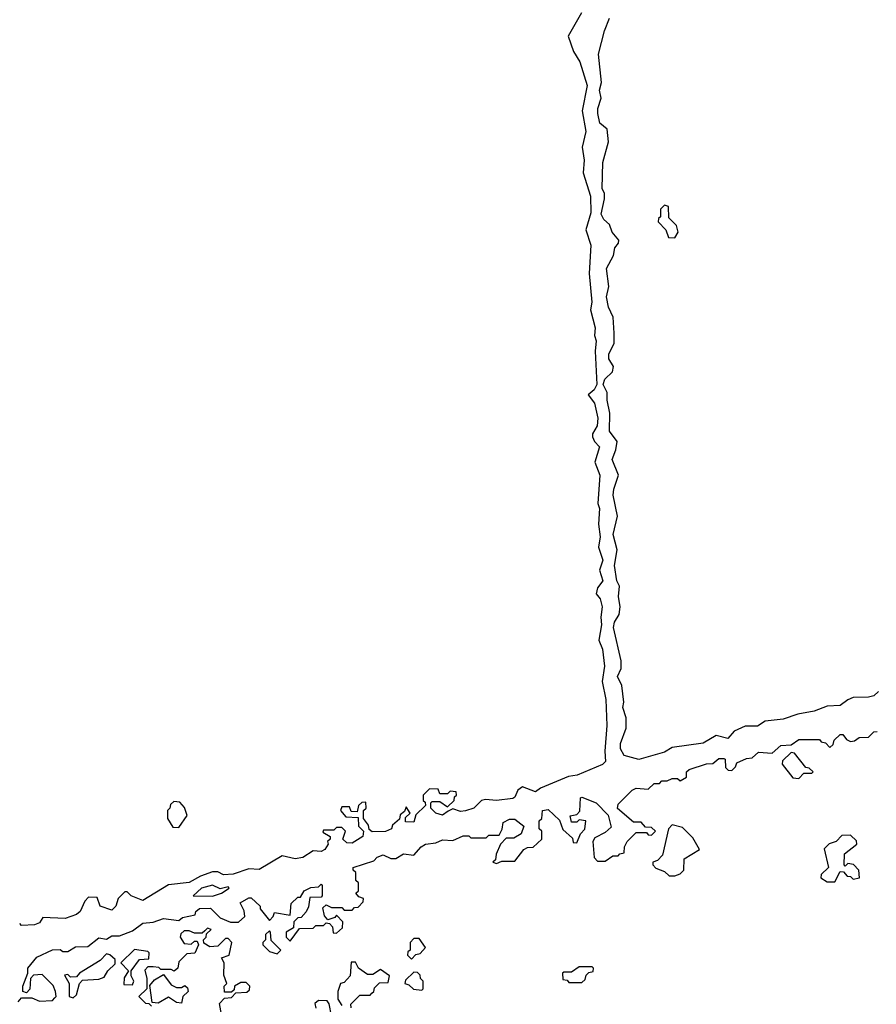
# Model space of a CAD drawing. Extents: x 2889633 to 3052318, y 540750 to 918690.
# Tile 197 of 256: x 2908488 to 2911805, y 747295 to 751109. Entities that reach past the tile are written whole.
import ezdxf

# ---------------------------------------------------------------- set-up
doc = ezdxf.new("R2010")
doc.units = 0

msp = doc.modelspace()

# ---------------------------------------------------------------- linework, layer by layer
at = {"layer": '0CON02XD'}
for points in [[(2910663.3, 751135), (2910612.5, 751045), (2910632.5, 750985), (2910656.7, 750945), (2910686.1, 750853.9), (2910666.7, 750755), (2910680, 750675), (2910666.2, 750615), (2910673.3, 750565), (2910670, 750515), (2910698.8, 750425), (2910699.5, 750360.4), (2910680, 750295), (2910700, 750235), (2910693.3, 750125), (2910703.8, 750015), (2910698.8, 749985), (2910716.2, 749915), (2910713.3, 749885), (2910720, 749865), (2910716.2, 749825), (2910723.3, 749695), (2910712.5, 749675), (2910690, 749655), (2910713.6, 749623.6), (2910726.2, 749565), (2910723.8, 749535), (2910706.2, 749505), (2910706.7, 749493.3), (2910714.2, 749474.2), (2910733.6, 749453.6), (2910715.8, 749395), (2910734, 749345), (2910726.2, 749235), (2910733.8, 749215), (2910729.2, 749155), (2910736, 749105), (2910728.8, 749065), (2910746.2, 749015), (2910733.8, 748976.2), (2910746.2, 748935), (2910725, 748907.5), (2910720, 748885), (2910736.2, 748865), (2910743.8, 748835), (2910738, 748795), (2910741.2, 748765), (2910731.2, 748705), (2910745, 748670), (2910752, 748605), (2910743.3, 748545), (2910757.5, 748475), (2910762, 748375), (2910753.3, 748275), (2910756.7, 748235), (2910745, 748223.3), (2910647.3, 748182.7), (2910612.7, 748177.3), (2910505, 748132), (2910485, 748118), (2910435, 748136.7), (2910416.7, 748125), (2910405, 748097.5), (2910397.3, 748092.7), (2910335, 748084), (2910291.7, 748088.3), (2910276.2, 748083.8), (2910246.7, 748055), (2910215, 748044.2), (2910195, 748041.2), (2910165, 748052.5), (2910146.7, 748043.3)], [(2911813.9, 748506.1), (2911795, 748490), (2911775, 748484), (2911715, 748483.8), (2911695, 748474), (2911665, 748452.5), (2911615, 748450), (2911565, 748430.8), (2911500.7, 748419.3), (2911445, 748400), (2911375, 748391.2), (2911345, 748372), (2911297.7, 748372.3), (2911255, 748352.5), (2911230, 748325), (2911185, 748336.2), (2911135, 748306.2), (2911015, 748290), (2910985, 748272), (2910885, 748243.8), (2910828.3, 748258.3), (2910814, 748285), (2910814, 748305), (2910836.7, 748365), (2910836.7, 748405), (2910823.3, 748445), (2910827.5, 748465), (2910819.3, 748529.3), (2910803.3, 748565), (2910817.5, 748595), (2910817.5, 748625), (2910788, 748755), (2910791.2, 748775), (2910808.8, 748805), (2910813.8, 748835), (2910806.2, 748875), (2910811.2, 748915), (2910800, 748935), (2910791.2, 748995), (2910801.2, 749055), (2910786.7, 749115), (2910803.3, 749185), (2910786.4, 749266.4), (2910789.2, 749290.8), (2910806.7, 749345), (2910782, 749405), (2910797.1, 749442.9), (2910802, 749475), (2910772, 749515), (2910773.8, 749585), (2910762.5, 749635), (2910762.5, 749665), (2910747.5, 749695), (2910753.9, 749716.1), (2910783.3, 749745), (2910787.5, 749765), (2910770, 749795), (2910770, 749815), (2910790, 749855), (2910790, 749895), (2910786.4, 749956.4), (2910767.5, 749995), (2910760, 750035), (2910770, 750075), (2910760, 750145), (2910787.5, 750195), (2910792.5, 750225), (2910807, 750243), (2910807.5, 750255), (2910782.5, 750285), (2910772.5, 750315), (2910750, 750335), (2910740, 750355), (2910752.5, 750415), (2910752.5, 750435), (2910743.3, 750455), (2910746.7, 750555), (2910767.5, 750635), (2910762.5, 750685), (2910735, 750707.5), (2910726.7, 750745), (2910726.7, 750765), (2910740, 750805), (2910733.3, 750835), (2910741.2, 750865), (2910728.8, 750975), (2910752.5, 751065), (2910772.5, 751115)], [(2911025, 750263.3), (2911037.5, 750285), (2911031.7, 750311.7), (2911001.7, 750341.7), (2911000, 750385), (2910985, 750390), (2910970, 750375), (2910970, 750345), (2910961.7, 750338.3), (2910960, 750325), (2910990, 750295), (2911000, 750265), (2911025, 750263.3)], [(2908482.5, 747305), (2908495, 747320), (2908535, 747320), (2908565, 747307.5), (2908615, 747310), (2908625, 747320), (2908630, 747325), (2908627.5, 747345), (2908618.3, 747368.3), (2908575, 747410), (2908541.7, 747408.3), (2908530, 747395), (2908527, 747353), (2908515, 747340), (2908500, 747345), (2908500, 747365), (2908520, 747415), (2908520, 747435), (2908555, 747477.5), (2908615, 747506.2), (2908645, 747507.5), (2908655, 747500), (2908675, 747500), (2908705, 747517.5), (2908751.7, 747518.3), (2908795, 747552.5), (2908825, 747547.5), (2908845, 747560), (2908875, 747560), (2908925, 747580), (2908965, 747608.8), (2909005, 747612.5), (2909045, 747627.5), (2909105, 747620), (2909118.3, 747631.7), (2909168.3, 747641.7), (2909170, 747655), (2909185, 747666.7), (2909227, 747667), (2909265, 747630), (2909305, 747612.5), (2909335, 747612.5), (2909360, 747635), (2909357, 747657), (2909341.7, 747688.3), (2909375, 747707.5), (2909385, 747707.5), (2909420, 747675), (2909420, 747665), (2909455, 747620), (2909470, 747635), (2909475, 747650), (2909535, 747640), (2909540, 747685), (2909565, 747710), (2909575, 747710), (2909590, 747735), (2909615, 747747.5), (2909645, 747750), (2909655, 747760), (2909660, 747755), (2909660, 747715), (2909655, 747710), (2909611.7, 747708.3), (2909607, 747673), (2909597, 747653), (2909578.3, 747631.7), (2909565, 747630), (2909550, 747615), (2909548.3, 747591.7), (2909520, 747575), (2909520, 747555), (2909535, 747540), (2909571.7, 747588.3), (2909625, 747590), (2909635, 747600), (2909665, 747600), (2909675, 747610), (2909688.3, 747608.3), (2909700, 747595), (2909701.7, 747571.7), (2909715, 747570), (2909738.3, 747591.7), (2909740, 747615), (2909715, 747640), (2909708.3, 747631.7), (2909681.7, 747621.7), (2909668.3, 747638.3), (2909661.7, 747668.3), (2909675, 747680), (2909695, 747670), (2909735, 747670), (2909745, 747660), (2909775, 747660), (2909785, 747670), (2909798.3, 747671.7), (2909818.3, 747691.7), (2909820, 747705), (2909801.7, 747711.7), (2909790, 747725), (2909800, 747735), (2909800, 747765), (2909790, 747775), (2909790, 747805), (2909780, 747815), (2909780, 747825), (2909859.3, 747850.7), (2909872.5, 747865), (2909895, 747873.3), (2909925, 747860), (2909945, 747860), (2909975, 747877.5), (2910015, 747872.5), (2910042.5, 747905), (2910060, 747915), (2910099.3, 747920.7), (2910125, 747932.5), (2910165, 747930), (2910205, 747947.5), (2910227.5, 747947.5), (2910235, 747940), (2910295, 747940), (2910305, 747950), (2910345, 747950), (2910357, 747973), (2910360.7, 747999.3), (2910385, 748012.5), (2910405, 748012.5), (2910440, 747985), (2910430, 747955), (2910401.7, 747938.3), (2910371.7, 747938.3), (2910350, 747915), (2910333, 747877), (2910330, 747855), (2910320, 747845), (2910335, 747840), (2910355, 747850), (2910405, 747850), (2910440, 747895), (2910455, 747902.5), (2910477, 747903), (2910510, 747935), (2910510, 747965), (2910500, 747975), (2910500, 748005), (2910510, 748015), (2910512.5, 748045), (2910535, 748050), (2910578.3, 748008.3), (2910591.7, 747971.7), (2910628.3, 747938.3), (2910631.7, 747921.7), (2910645, 747920), (2910660, 747955), (2910677, 747973), (2910680, 748005), (2910655, 748010), (2910645, 748000), (2910625, 748000), (2910620, 748025), (2910645, 748030), (2910657, 748043), (2910660, 748095), (2910665, 748096.7), (2910720, 748075), (2910767, 748027), (2910778.3, 747981.7), (2910755, 747960), (2910715, 747940), (2910707.5, 747925), (2910713, 747863), (2910725, 747850), (2910755, 747850), (2910785, 747870), (2910805, 747870), (2910811.7, 747878.3), (2910828.3, 747881.7), (2910830, 747905), (2910840, 747925), (2910875, 747960), (2910915, 747960), (2910921.7, 747951.7), (2910935, 747950), (2910950, 747965), (2910935, 747980), (2910911.7, 747981.7), (2910895, 748000), (2910865, 748000), (2910803, 748053), (2910805, 748070), (2910860, 748125), (2910875, 748132.5), (2910921.7, 748128.3), (2910945, 748150), (2910965, 748150), (2910975, 748160), (2910995, 748160), (2911015, 748170), (2911035, 748170), (2911045, 748160), (2911070, 748175), (2911070, 748195), (2911080, 748205), (2911147, 748227), (2911171.7, 748228.3), (2911195, 748246.7), (2911215, 748247.5), (2911220, 748245), (2911221.7, 748211.7), (2911231.7, 748201.7), (2911245, 748200), (2911260, 748215), (2911265, 748230), (2911303, 748247), (2911325, 748250), (2911348.3, 748271.7), (2911401.7, 748268.3), (2911435, 748297.5), (2911475, 748300), (2911505, 748320), (2911585, 748320), (2911591.7, 748311.7), (2911608.3, 748308.3), (2911625, 748290), (2911638.3, 748301.7), (2911641.7, 748318.3), (2911665, 748340), (2911675, 748340), (2911690, 748320), (2911705, 748312.5), (2911720, 748315), (2911738.3, 748328.3), (2911775, 748330), (2911795, 748350), (2911808.3, 748351.7)], [(2911505, 748170), (2911525, 748190), (2911555, 748190), (2911560, 748195), (2911545, 748210), (2911531.7, 748211.7), (2911488.3, 748268.3), (2911475, 748270), (2911441.7, 748238.3), (2911440, 748225), (2911481.7, 748171.7), (2911505, 748170)], [(2910146.7, 748043.3), (2910125, 748027.5), (2910100, 748035), (2910080, 748055), (2910080, 748075), (2910085, 748080), (2910115, 748080), (2910145, 748060), (2910170, 748085), (2910171.7, 748098.3), (2910180, 748105), (2910178.3, 748118.3), (2910155, 748120), (2910145, 748110), (2910115, 748110), (2910108.3, 748128.3), (2910075, 748130), (2910050, 748105), (2910050, 748085), (2910058.3, 748078.3), (2910060, 748065), (2910021.7, 748028.3), (2910015, 748000), (2909981.7, 748001.7), (2909981.7, 748018.3), (2910000, 748035), (2909985, 748060), (2909978.3, 748041.7), (2909961.7, 748028.3), (2909958.3, 748011.7), (2909931.7, 747988.3), (2909927.5, 747975), (2909905, 747963.8), (2909853.3, 747963.3), (2909841.7, 747971.7), (2909838.3, 747988.3), (2909820, 748015), (2909820, 748045), (2909830, 748055), (2909828.3, 748078.3), (2909813, 748077), (2909800, 748065), (2909795, 748040), (2909771.7, 748041.7), (2909765, 748060), (2909735, 748060), (2909730, 748045), (2909751.7, 748021.7), (2909798.3, 748018.3), (2909800, 747985), (2909820, 747965), (2909817.5, 747945), (2909775, 747918.8), (2909755, 747920), (2909740, 747935), (2909750, 747965), (2909735, 747980), (2909715, 747980), (2909705, 747970), (2909665, 747970), (2909661.7, 747961.7), (2909690, 747945), (2909690, 747935), (2909680, 747925), (2909682.5, 747915), (2909670, 747895), (2909655, 747886.7), (2909625, 747890), (2909585, 747863.8), (2909555, 747858.8), (2909505, 747870), (2909415, 747817.5), (2909375, 747820), (2909315, 747798.8), (2909277, 747797), (2909255, 747807.5), (2909235, 747807.5), (2909188.3, 747791.7), (2909145, 747766.7), (2909065, 747757.5), (2908965, 747696.7), (2908920, 747715), (2908905, 747730), (2908895, 747730), (2908870, 747705), (2908860, 747675), (2908845, 747660), (2908800, 747675), (2908788.3, 747708.3), (2908755, 747710), (2908740, 747695), (2908722.5, 747655), (2908707.7, 747642.3), (2908665, 747626.7), (2908578.3, 747631.7), (2908565, 747610), (2908545, 747602.5), (2908495, 747600), (2908488.3, 747608.3)], [(2909105, 747980), (2909136.4, 748026.4), (2909127, 748057), (2909108.3, 748078.3), (2909085, 748080), (2909071.7, 748068.3), (2909070, 748055), (2909060, 748045), (2909060, 748015), (2909081.7, 747981.7), (2909105, 747980)], [(2911025, 747792.5), (2911045, 747800), (2911060, 747815), (2911061.7, 747858.3), (2911120, 747895), (2911095, 747940), (2911055, 747980), (2911015, 747990), (2911000, 747975), (2910977, 747873), (2910958.3, 747851.7), (2910940, 747845), (2910940, 747835), (2910951.7, 747821.7), (2910985, 747810), (2911003, 747793), (2911025, 747792.5)], [(2911645, 747770), (2911665, 747810), (2911678.3, 747808.3), (2911691.7, 747791.7), (2911705, 747790), (2911715, 747780), (2911740, 747785), (2911737.5, 747815), (2911716.4, 747836.4), (2911695, 747840), (2911685, 747830), (2911680, 747835), (2911681.7, 747878.3), (2911730, 747915), (2911728.3, 747928.3), (2911705, 747950), (2911671.7, 747948.3), (2911650, 747925), (2911623, 747917), (2911602.5, 747897.5), (2911620, 747825), (2911591.7, 747798.3), (2911590, 747785), (2911615, 747770), (2911645, 747770)], [(2909235, 747714), (2909270, 747725), (2909300, 747745), (2909295, 747750), (2909265, 747742.5), (2909235, 747756.2), (2909192.5, 747745), (2909160, 747715), (2909235, 747714)], [(2909270, 747255), (2909261.7, 747298.3), (2909281.7, 747318.3), (2909308.3, 747321.7), (2909325, 747340), (2909368.3, 747341.7), (2909378.3, 747351.7), (2909380, 747365), (2909365, 747380), (2909345, 747380), (2909320, 747365), (2909318.3, 747351.7), (2909308.3, 747341.7), (2909281.7, 747341.7), (2909280, 747365), (2909290, 747375), (2909278.3, 747408.3), (2909280, 747455), (2909270, 747475), (2909300, 747485), (2909310, 747535), (2909295, 747550), (2909285, 747550), (2909255, 747520), (2909225, 747517.5), (2909201.7, 747531.7), (2909200, 747545), (2909210, 747555), (2909211.7, 747568.3), (2909230, 747585), (2909215, 747590), (2909205, 747580), (2909195, 747570), (2909165, 747570), (2909145, 747580), (2909125, 747580), (2909111.7, 747568.3), (2909110, 747555), (2909125, 747530), (2909151.7, 747528.3), (2909165, 747540), (2909175, 747540), (2909180, 747525), (2909166.4, 747493.6), (2909135, 747490), (2909105, 747460), (2909100, 747435), (2909087, 747423), (2909075, 747430), (2909035, 747430), (2909027, 747437), (2909005, 747440), (2908985, 747440), (2908972.5, 747427.5), (2908980, 747395), (2908980, 747355), (2908950, 747325), (2908975, 747300), (2908988.3, 747298.3), (2908998.3, 747288.3)], [(2909485, 747490), (2909500, 747505), (2909461.7, 747541.7), (2909460, 747575), (2909455, 747580), (2909440, 747565), (2909440, 747545), (2909430, 747535), (2909430, 747525), (2909455, 747500), (2909485, 747490)], [(2910005, 747470), (2910021.7, 747488.3), (2910038.3, 747491.7), (2910060, 747515), (2910035, 747550), (2910015, 747550), (2910000, 747535), (2910000, 747505), (2909991.7, 747498.3), (2909990, 747485), (2910005, 747470)], [(2908925, 747370), (2908930, 747385), (2908920, 747405), (2908920, 747425), (2908951.7, 747468.3), (2908988.3, 747471.7), (2908990, 747495), (2908985, 747500), (2908933, 747507), (2908880, 747455), (2908910, 747425), (2908893, 747397), (2908891.7, 747371.7), (2908925, 747370)], [(2908695, 747320), (2908708.3, 747331.7), (2908720, 747375), (2908731.7, 747388.3), (2908795, 747392.5), (2908815, 747400), (2908830, 747425), (2908858.3, 747451.7), (2908858.3, 747468.3), (2908837, 747487), (2908825, 747490), (2908800, 747465), (2908720, 747415), (2908708.3, 747401.7), (2908685, 747400), (2908675, 747410), (2908661.7, 747408.3), (2908680, 747375), (2908680, 747325), (2908695, 747320)], [(2909771.7, 747281.7), (2909770, 747295), (2909805, 747330), (2909845, 747330), (2909851.7, 747338.3), (2909860, 747345), (2909861.7, 747358.3), (2909881.7, 747378.3), (2909915, 747380), (2909920, 747405), (2909885, 747430), (2909855, 747410), (2909835, 747410), (2909800, 747435), (2909788.3, 747458.3), (2909771.7, 747458.3), (2909767.5, 747405), (2909745, 747380), (2909730, 747375), (2909720, 747345), (2909720, 747315), (2909735, 747290)], [(2910045, 747350), (2910050, 747355), (2910050, 747385), (2910040, 747395), (2910038.3, 747408.3), (2910028.3, 747418.3), (2910015, 747420), (2909981.7, 747388.3), (2909980, 747375), (2909995, 747370), (2910013, 747353), (2910045, 747350)], [(2910665, 747380), (2910678.3, 747391.7), (2910681.7, 747408.3), (2910691.7, 747418.3), (2910708.3, 747421.7), (2910710, 747435), (2910705, 747440), (2910655, 747440), (2910625, 747420), (2910595, 747420), (2910590, 747415), (2910591.7, 747391.7), (2910608.3, 747388.3), (2910615, 747380), (2910665, 747380)], [(2909115, 747300), (2909095, 747302.5), (2909065, 747322.5), (2909025, 747300), (2909001.7, 747301.7), (2908991.7, 747368.3), (2909010.7, 747389.3), (2909045, 747410), (2909075, 747370), (2909095, 747360), (2909115, 747360), (2909127.5, 747367.5), (2909138.3, 747358.3), (2909140, 747345), (2909120, 747325), (2909115, 747300)], [(2909695, 747250), (2909687, 747297), (2909678.3, 747308.3), (2909645, 747310), (2909631.7, 747298.3), (2909635, 747280)]]:
    msp.add_lwpolyline(points, dxfattribs=at)

doc.saveas('drawing.dxf')
